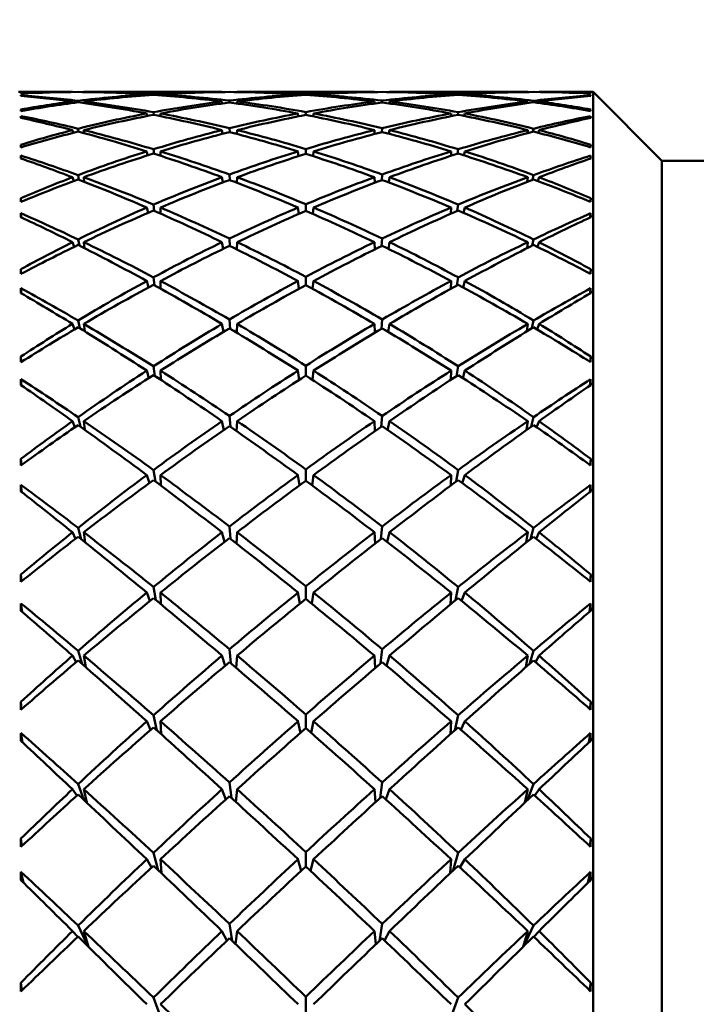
# Model space of a CAD drawing. Header units: inches. Extents: x 0.1 to 17, y 0.3 to 10.7.
# Tile 11 of 74: x 2.656 to 2.902, y 3.774 to 4.131. Entities that reach past the tile are written whole.
import ezdxf

# ---------------------------------------------------------------- set-up
doc = ezdxf.new("R2010")
doc.units = ezdxf.units.IN
doc.header["$LTSCALE"] = 0.5
doc.header["$MEASUREMENT"] = 0
doc.layers.add('Dimension (ANSI)', color=7, linetype='Continuous', lineweight=25)
doc.layers.add('Visible (ANSI)', color=7, linetype='Continuous', lineweight=50)
doc.styles.add('Note Text (ANSI)', font='tahoma.ttf')
doc.dimstyles.new('Default (ANSI)', dxfattribs={"dimscale": 0.5, "dimtxt": 0.12, "dimasz": 0.098425, "dimexe": 0.125, "dimexo": 0.0625, "dimgap": 0.031496, "dimtad": 0, "dimtih": 1, "dimtoh": 1, "dimrnd": 1e-08, "dimzin": 4, "dimdsep": 46, "dimtxsty": 'Note Text (ANSI)', "dimcen": 0.09, "dimdle": 0.393701, "dimclrd": 256, "dimclre": 256, "dimclrt": 256, "dimadec": 0, "dimazin": 1, "dimtfac": 1, "dimtofl": 0, "dimtmove": 0, "dimatfit": 3, "dimfxl": 1, "dimtolj": 1, "dimtzin": 4, "dimlwd": -1, "dimlwe": -1, "dimarcsym": 0})

# ---------------------------------------------------------------- blocks, each defined once
blk = doc.blocks.new('*D8')
at = {"layer": 'Defpoints', "color": 0, "transparency": 16777216}
for p in [(0.76001, 5.39592), (4.98488, 5.39592), (4.8545, 2.79392)]:
    blk.add_point(p, dxfattribs=at)
at = {"layer": 'Dimension (ANSI)', "transparency": 16777216}
for p, q in [((4.95363, 5.39592), (0.69751, 5.39592)), ((0.76001, 5.34671), (0.76001, 4.14192)), ((0.76001, 2.84314), (0.76001, 4.04793)), ((4.82325, 2.79392), (0.69751, 2.79392))]:
    blk.add_line(p, q, dxfattribs=at)
for points in [[(0.75181, 5.34671), (0.76822, 5.34671), (0.76001, 5.39592)], [(0.75181, 2.84314), (0.76822, 2.84314), (0.76001, 2.79392)]]:
    blk.add_solid(points, dxfattribs=at)
at = {"layer": 'Dimension (ANSI)', "transparency": 16777216, "insert": (0.68381, 4.12617), "char_height": 0.06, "attachment_point": 1, "style": 'Note Text (ANSI)'}
blk.add_mtext('\\A1;2.60', dxfattribs=at)

msp = doc.modelspace()

# ---------------------------------------------------------------- linework, layer by layer
at = {"layer": 'Visible (ANSI)'}
for p, q in [((2.65568, 4.10487), (2.67528, 4.10487)), ((2.67528, 4.10487), (2.67528, 4.10485)), ((2.67939, 4.10487), (2.67939, 4.10485)), ((2.67939, 4.10487), (2.72953, 4.10487)), ((2.72953, 4.10487), (2.72953, 4.10483)), ((2.73501, 4.10487), (2.73501, 4.10483)), ((2.73501, 4.10487), (2.7849, 4.10487)), ((2.7849, 4.10483), (2.7849, 4.10487)), ((2.79038, 4.10483), (2.79039, 4.10487)), ((2.79039, 4.10487), (2.84053, 4.10487)), ((2.84052, 4.10485), (2.84053, 4.10487)), ((2.84463, 4.10485), (2.84464, 4.10487)), ((2.84464, 4.10487), (2.86424, 4.10487)), ((2.86424, 3.22298), (2.86424, 4.10487)), ((2.88924, 4.07987), (2.86424, 4.10487)), ((2.65658, 4.10341), (2.65656, 4.10367)), ((2.67528, 4.10139), (2.67542, 4.10088)), ((2.6774, 4.10111), (2.6773, 4.10165)), ((2.67939, 4.10139), (2.67944, 4.10083)), ((2.70221, 4.104), (2.70228, 4.10367)), ((2.7047, 4.10383), (2.70466, 4.10415)), ((2.70718, 4.104), (2.70719, 4.10365)), ((2.72953, 4.10139), (2.72964, 4.10069)), ((2.7323, 4.10103), (2.73225, 4.10173)), ((2.73501, 4.10139), (2.73499, 4.10067)), ((2.75717, 4.10361), (2.75713, 4.104)), ((2.75996, 4.10381), (2.75996, 4.10417)), ((2.76275, 4.10361), (2.76279, 4.104)), ((2.78493, 4.10067), (2.7849, 4.10139)), ((2.78766, 4.10173), (2.78762, 4.10103)), ((2.79027, 4.10069), (2.79039, 4.10139)), ((2.81273, 4.10365), (2.81274, 4.104)), ((2.81525, 4.10415), (2.81521, 4.10383)), ((2.81763, 4.10367), (2.81771, 4.104)), ((2.84048, 4.10083), (2.84053, 4.10139)), ((2.84262, 4.10165), (2.84252, 4.10111)), ((2.84449, 4.10088), (2.84464, 4.10139)), ((2.86333, 4.10341), (2.86335, 4.10367)), ((2.70478, 4.09656), (2.70466, 4.09752)), ((2.75996, 4.09652), (2.75996, 4.09758)), ((2.81525, 4.09752), (2.81513, 4.09656)), ((2.65661, 4.09545), (2.65656, 4.09613)), ((2.70221, 4.09706), (2.70242, 4.09614)), ((2.70718, 4.09706), (2.7072, 4.09607)), ((2.75724, 4.09598), (2.75713, 4.09706)), ((2.76268, 4.09598), (2.76279, 4.09706)), ((2.81271, 4.09607), (2.81274, 4.09706)), ((2.8175, 4.09614), (2.81771, 4.09706)), ((2.8633, 4.09545), (2.86335, 4.09613)), ((2.67528, 4.09102), (2.67556, 4.09005)), ((2.6775, 4.09044), (2.6773, 4.09153)), ((2.67939, 4.09102), (2.67949, 4.08991)), ((2.72953, 4.09102), (2.72975, 4.08968)), ((2.73234, 4.0903), (2.73225, 4.09169)), ((2.73501, 4.09102), (2.73496, 4.08962)), ((2.78495, 4.08962), (2.7849, 4.09102)), ((2.78766, 4.09169), (2.78757, 4.0903)), ((2.79017, 4.08968), (2.79039, 4.09102)), ((2.84042, 4.08991), (2.84053, 4.09102)), ((2.84262, 4.09153), (2.84241, 4.09044)), ((2.84435, 4.09005), (2.84464, 4.09102)), ((2.65658, 4.08476), (2.65651, 4.08572)), ((2.70221, 4.08329), (2.70255, 4.08184)), ((2.70487, 4.08244), (2.70466, 4.08405)), ((2.70718, 4.08329), (2.70722, 4.08168)), ((2.75731, 4.08156), (2.75713, 4.08329)), ((2.75996, 4.0824), (2.75996, 4.08415)), ((2.76261, 4.08156), (2.76279, 4.08329)), ((2.81269, 4.08168), (2.81274, 4.08329)), ((2.81525, 4.08405), (2.81504, 4.08244)), ((2.81737, 4.08184), (2.81771, 4.08329)), ((2.86334, 4.08476), (2.86341, 4.08572)), ((2.65665, 4.08067), (2.65656, 4.08177)), ((2.86327, 4.08067), (2.86335, 4.08177)), ((2.88924, 3.24798), (2.88924, 4.07987)), ((2.88924, 4.07987), (2.91424, 4.07987)), ((2.67528, 4.0739), (2.6757, 4.07253)), ((2.67762, 4.073), (2.6773, 4.07467)), ((2.67939, 4.0739), (2.67955, 4.07225)), ((2.72953, 4.0739), (2.72986, 4.07199)), ((2.73239, 4.07283), (2.73225, 4.07491)), ((2.73501, 4.0739), (2.73493, 4.07187)), ((2.78498, 4.07187), (2.7849, 4.0739)), ((2.78766, 4.07491), (2.78753, 4.07283)), ((2.79005, 4.07199), (2.79039, 4.0739)), ((2.84037, 4.07225), (2.84053, 4.0739)), ((2.84262, 4.07467), (2.84229, 4.073)), ((2.84422, 4.07253), (2.84464, 4.0739)), ((2.6566, 4.06495), (2.65651, 4.06628)), ((2.86331, 4.06495), (2.86341, 4.06628)), ((2.70221, 4.0629), (2.70268, 4.06098)), ((2.70497, 4.0617), (2.70466, 4.06396)), ((2.70718, 4.0629), (2.70724, 4.06069)), ((2.75738, 4.06057), (2.75713, 4.0629)), ((2.75996, 4.06169), (2.75996, 4.0641)), ((2.76253, 4.06057), (2.76279, 4.0629)), ((2.81267, 4.06069), (2.81274, 4.0629)), ((2.81525, 4.06396), (2.81495, 4.0617)), ((2.81723, 4.06098), (2.81771, 4.0629)), ((2.65668, 4.05931), (2.65656, 4.06082)), ((2.86323, 4.05931), (2.86335, 4.06082)), ((2.67776, 4.04908), (2.6773, 4.05133)), ((2.73244, 4.0489), (2.73225, 4.05164)), ((2.78766, 4.05164), (2.78747, 4.0489)), ((2.84262, 4.05133), (2.84216, 4.04908)), ((2.67528, 4.05033), (2.67584, 4.0486)), ((2.67939, 4.05033), (2.67961, 4.04814)), ((2.72953, 4.05033), (2.72998, 4.04789)), ((2.73501, 4.05033), (2.7349, 4.04769)), ((2.78501, 4.04769), (2.7849, 4.05033)), ((2.78994, 4.04789), (2.79039, 4.05033)), ((2.8403, 4.04814), (2.84053, 4.05033)), ((2.84408, 4.0486), (2.84464, 4.05033)), ((2.65663, 4.03883), (2.65651, 4.0405)), ((2.86328, 4.03883), (2.86341, 4.0405)), ((2.70507, 4.03465), (2.70466, 4.03756)), ((2.75996, 4.0347), (2.75996, 4.03773)), ((2.81525, 4.03756), (2.81484, 4.03465)), ((2.65673, 4.0317), (2.65656, 4.03361)), ((2.70221, 4.03623), (2.70283, 4.03389)), ((2.70718, 4.03623), (2.70727, 4.03344)), ((2.75747, 4.03335), (2.75713, 4.03623)), ((2.76245, 4.03335), (2.76279, 4.03623)), ((2.81265, 4.03344), (2.81274, 4.03623)), ((2.81709, 4.03389), (2.81771, 4.03623)), ((2.86319, 4.0317), (2.86335, 4.03361)), ((2.7325, 4.01889), (2.73225, 4.02226)), ((2.78766, 4.02226), (2.78741, 4.01889)), ((2.67528, 4.02066), (2.67598, 4.01864)), ((2.67791, 4.01904), (2.6773, 4.02188)), ((2.67939, 4.02066), (2.67969, 4.01795)), ((2.72953, 4.02066), (2.73011, 4.01776)), ((2.73501, 4.02066), (2.73487, 4.01747)), ((2.78504, 4.01747), (2.7849, 4.02066)), ((2.78981, 4.01776), (2.79039, 4.02066)), ((2.84022, 4.01795), (2.84053, 4.02066)), ((2.84262, 4.02188), (2.842, 4.01904)), ((2.84393, 4.01864), (2.84464, 4.02066)), ((2.65666, 4.0068), (2.65651, 4.00878)), ((2.86326, 4.0068), (2.86341, 4.00878)), ((2.7052, 4.00172), (2.70466, 4.00527)), ((2.75996, 4.00187), (2.75996, 4.00547)), ((2.81525, 4.00527), (2.81471, 4.00172)), ((2.70221, 4.00368), (2.70298, 4.001)), ((2.70718, 4.00368), (2.70729, 4.00035)), ((2.75756, 4.00032), (2.75713, 4.00368)), ((2.76236, 4.00032), (2.76279, 4.00368)), ((2.81262, 4.00035), (2.81274, 4.00368)), ((2.81693, 4.001), (2.81771, 4.00368)), ((2.65679, 3.99827), (2.65656, 4.00058)), ((2.86313, 3.99827), (2.86335, 4.00058)), ((2.67811, 3.98334), (2.6773, 3.98679)), ((2.73257, 3.98325), (2.73225, 3.98723)), ((2.78766, 3.98723), (2.78734, 3.98325)), ((2.84262, 3.98679), (2.8418, 3.98334)), ((2.67528, 3.98536), (2.67615, 3.98313)), ((2.67939, 3.98536), (2.67979, 3.98214)), ((2.72953, 3.98536), (2.73025, 3.98209)), ((2.73501, 3.98536), (2.73483, 3.98168)), ((2.78508, 3.98168), (2.7849, 3.98536)), ((2.78966, 3.98209), (2.79039, 3.98536)), ((2.84013, 3.98214), (2.84053, 3.98536)), ((2.84377, 3.98313), (2.84464, 3.98536)), ((2.65669, 3.96937), (2.65651, 3.97162)), ((2.86322, 3.96937), (2.86341, 3.97162)), ((2.70221, 3.96577), (2.70316, 3.96285)), ((2.70536, 3.96342), (2.70466, 3.96759)), ((2.70718, 3.96577), (2.70733, 3.96194)), ((2.75767, 3.96202), (2.75713, 3.96577)), ((2.75996, 3.9637), (2.75996, 3.96783)), ((2.76224, 3.96202), (2.76279, 3.96577)), ((2.81259, 3.96194), (2.81274, 3.96577)), ((2.81525, 3.96759), (2.81456, 3.96342)), ((2.81675, 3.96285), (2.81771, 3.96577)), ((2.65686, 3.95954), (2.65656, 3.96223)), ((2.86305, 3.95954), (2.86335, 3.96223)), ((2.73266, 3.94256), (2.73225, 3.9471)), ((2.78766, 3.9471), (2.78726, 3.94256)), ((2.67528, 3.94499), (2.67633, 3.94263)), ((2.67838, 3.94251), (2.6773, 3.9466)), ((2.67939, 3.94499), (2.67992, 3.94127)), ((2.72953, 3.94499), (2.73042, 3.94146)), ((2.73501, 3.94499), (2.73478, 3.94089)), ((2.78513, 3.94089), (2.7849, 3.94499)), ((2.78949, 3.94146), (2.79039, 3.94499)), ((2.84, 3.94127), (2.84053, 3.94499)), ((2.84262, 3.9466), (2.84153, 3.94251)), ((2.84358, 3.94263), (2.84464, 3.94499)), ((2.65673, 3.92713), (2.65651, 3.92961)), ((2.86319, 3.92713), (2.86341, 3.92961)), ((2.70221, 3.9231), (2.70338, 3.92003)), ((2.70557, 3.92032), (2.70466, 3.92513)), ((2.70718, 3.9231), (2.70738, 3.91882)), ((2.75781, 3.91906), (2.75713, 3.9231)), ((2.75996, 3.92081), (2.75996, 3.92539)), ((2.76211, 3.91906), (2.76279, 3.9231)), ((2.81254, 3.91882), (2.81274, 3.9231)), ((2.81525, 3.92513), (2.81434, 3.92032)), ((2.81654, 3.92003), (2.81771, 3.9231)), ((2.65697, 3.91611), (2.65656, 3.91918)), ((2.86294, 3.91611), (2.86335, 3.91918)), ((2.67877, 3.89713), (2.6773, 3.90196)), ((2.73277, 3.89743), (2.73225, 3.90251)), ((2.78766, 3.90251), (2.78714, 3.89743)), ((2.84262, 3.90196), (2.84115, 3.89713)), ((2.67528, 3.90019), (2.67655, 3.89779)), ((2.67939, 3.90019), (2.6801, 3.89596)), ((2.72953, 3.90019), (2.73064, 3.89651)), ((2.73501, 3.90019), (2.73472, 3.89576)), ((2.7852, 3.89576), (2.7849, 3.90019)), ((2.78928, 3.89651), (2.79039, 3.90019)), ((2.83981, 3.89596), (2.84053, 3.90019)), ((2.84336, 3.89779), (2.84464, 3.90019)), ((2.65677, 3.88076), (2.65651, 3.88341)), ((2.86314, 3.88076), (2.86341, 3.88341)), ((2.70221, 3.87635), (2.70364, 3.87326)), ((2.70588, 3.87306), (2.70466, 3.87854)), ((2.70718, 3.87635), (2.70744, 3.87166)), ((2.75799, 3.87214), (2.75713, 3.87635)), ((2.75996, 3.87387), (2.75996, 3.87882)), ((2.76192, 3.87214), (2.76279, 3.87635)), ((2.81247, 3.87166), (2.81274, 3.87635)), ((2.81525, 3.87854), (2.81403, 3.87306)), ((2.81627, 3.87326), (2.81771, 3.87635)), ((2.65715, 3.86862), (2.65656, 3.8721)), ((2.86276, 3.86862), (2.86335, 3.8721)), ((2.73294, 3.84855), (2.73225, 3.85415)), ((2.78766, 3.85415), (2.78697, 3.84855)), ((2.67528, 3.85167), (2.67683, 3.84935)), ((2.67942, 3.84778), (2.6773, 3.85356)), ((2.67939, 3.85167), (2.68041, 3.84684)), ((2.72953, 3.85167), (2.73093, 3.84798)), ((2.73501, 3.85167), (2.73462, 3.84701)), ((2.7853, 3.84701), (2.7849, 3.85167)), ((2.78899, 3.84798), (2.79039, 3.85167)), ((2.8395, 3.84684), (2.84053, 3.85167)), ((2.84262, 3.85356), (2.8405, 3.84778)), ((2.84309, 3.84935), (2.84464, 3.85167)), ((2.65683, 3.83098), (2.65651, 3.83375)), ((2.86309, 3.83098), (2.86341, 3.83375)), ((2.70221, 3.82625), (2.704, 3.8233)), ((2.7064, 3.82227), (2.70466, 3.82857)), ((2.70718, 3.82625), (2.70755, 3.82117)), ((2.75826, 3.82203), (2.75713, 3.82625)), ((2.75996, 3.82361), (2.75996, 3.82887)), ((2.76165, 3.82203), (2.76279, 3.82625)), ((2.81236, 3.82117), (2.81274, 3.82625)), ((2.81525, 3.82857), (2.81352, 3.82227)), ((2.81592, 3.8233), (2.81771, 3.82625)), ((2.65753, 3.81768), (2.65656, 3.82174)), ((2.86238, 3.81768), (2.86335, 3.82174)), ((2.68078, 3.79475), (2.6773, 3.80217)), ((2.73322, 3.79664), (2.73225, 3.80279)), ((2.78766, 3.80279), (2.78669, 3.79664)), ((2.84262, 3.80217), (2.83914, 3.79475)), ((2.67528, 3.80018), (2.6772, 3.7981)), ((2.67939, 3.80018), (2.68105, 3.79448)), ((2.72953, 3.80018), (2.73135, 3.79671)), ((2.73501, 3.80018), (2.73446, 3.79545)), ((2.78545, 3.79545), (2.7849, 3.80018)), ((2.78857, 3.79671), (2.79039, 3.80018)), ((2.83886, 3.79448), (2.84053, 3.80018)), ((2.84272, 3.7981), (2.84464, 3.80018)), ((2.6569, 3.77858), (2.65651, 3.78141)), ((2.86302, 3.77858), (2.86341, 3.78141)), ((2.70746, 3.76839), (2.70466, 3.77601)), ((2.75996, 3.77084), (2.75996, 3.77632)), ((2.81525, 3.77601), (2.81245, 3.76839))]:
    msp.add_line(p, q, dxfattribs=at)
for centre, major_axis, ratio, start_param, end_param in [((2.80074, 3.66392), (0.35709, -0.351), 0.747415, 2.491487, 2.535957), ((2.68651, 3.66392), (0.03029, -0.44094), 0.013041, 3.088828, 3.096227), ((2.71918, 3.66392), (-0.33502, 0.31736), 0.913769, 5.520539, 5.567662), ((2.80074, 3.66392), (-0.35709, 0.351), 0.747415, 5.570248, 5.628334), ((2.71918, 3.66392), (0.33502, -0.31736), 0.913769, 2.317046, 2.3742), ((2.80074, 3.66392), (0.3418, -0.33161), 0.850287, 2.421957, 2.479111), ((2.71918, 3.66392), (0.33893, 0.2959), 0.964566, 0.84139, 0.897992), ((2.80074, 3.66392), (-0.3418, 0.33161), 0.850287, 5.500718, 5.55732), ((2.71918, 3.66392), (-0.33893, -0.2959), 0.964566, 3.920334, 3.976753), ((2.80074, 3.66392), (0.33893, -0.2959), 0.964566, 2.306432, 2.362852), ((2.71918, 3.66392), (0.3418, 0.33161), 0.850287, 0.725865, 0.782467), ((2.80074, 3.66392), (-0.33893, 0.2959), 0.964566, 5.385193, 5.441795), ((2.71918, 3.66392), (-0.3418, -0.33161), 0.850287, 3.804074, 3.861228), ((2.80074, 3.66392), (-0.33502, -0.31736), 0.913769, 3.908985, 3.966139), ((2.71918, 3.66392), (0.35709, 0.351), 0.747415, 0.654851, 0.712937), ((2.80074, 3.66392), (0.33502, 0.31736), 0.913769, 0.715524, 0.762647), ((2.71918, 3.66392), (-0.35709, -0.351), 0.747415, 3.747229, 3.791698), ((2.83341, 3.66392), (0.03029, 0.44094), 0.013041, 0.045365, 0.052765), ((2.68651, 3.66392), (0.02934, -0.44094), 0.021513, 3.213956, 3.221355), ((2.80074, 3.66392), (-0.37221, 0.36772), 0.653768, 5.572933, 5.617402), ((2.80074, 3.66392), (0.3418, -0.33161), 0.850287, 2.547621, 2.592091), ((2.71918, 3.66392), (0.34827, -0.34044), 0.804662, 2.331963, 2.379086), ((2.71918, 3.66392), (0.33893, 0.2959), 0.964566, 0.96557, 1.012693), ((2.80074, 3.66392), (0.3418, -0.33161), 0.850287, 2.484789, 2.542875), ((2.80074, 3.66392), (-0.37221, 0.36772), 0.653768, 5.510101, 5.568187), ((2.71918, 3.66392), (0.33893, 0.2959), 0.964566, 0.90367, 0.960824), ((2.71918, 3.66392), (0.34827, -0.34044), 0.804662, 2.270063, 2.327217), ((2.80074, 3.66392), (-0.35709, 0.351), 0.747415, 5.507416, 5.56457), ((2.80074, 3.66392), (0.33893, -0.2959), 0.964566, 2.432096, 2.48925), ((2.71918, 3.66392), (0.33502, -0.31736), 0.913769, 2.254766, 2.311368), ((2.71918, 3.66392), (0.3418, 0.33161), 0.850287, 0.851529, 0.908131), ((2.80074, 3.66392), (0.33893, -0.2959), 0.964566, 2.369264, 2.425866), ((2.80074, 3.66392), (-0.35709, 0.351), 0.747415, 5.444584, 5.501186), ((2.71918, 3.66392), (0.3418, 0.33161), 0.850287, 0.78888, 0.845299), ((2.71918, 3.66392), (0.33502, -0.31736), 0.913769, 2.192117, 2.248536), ((2.80074, 3.66392), (-0.3418, 0.33161), 0.850287, 5.437886, 5.494306), ((2.80074, 3.66392), (-0.33502, -0.31736), 0.913769, 4.034649, 4.091068), ((2.71918, 3.66392), (-0.33893, -0.2959), 0.964566, 3.857319, 3.913921), ((2.71918, 3.66392), (0.35709, 0.351), 0.747415, 0.781999, 0.838601), ((2.80074, 3.66392), (-0.33502, -0.31736), 0.913769, 3.971817, 4.028419), ((2.80074, 3.66392), (-0.3418, 0.33161), 0.850287, 5.375055, 5.431657), ((2.71918, 3.66392), (0.35709, 0.351), 0.747415, 0.718615, 0.775769), ((2.71918, 3.66392), (-0.33893, -0.2959), 0.964566, 3.793935, 3.851089), ((2.80074, 3.66392), (-0.33893, 0.2959), 0.964566, 5.322361, 5.379515), ((2.80074, 3.66392), (-0.34827, -0.34044), 0.804662, 3.955968, 4.013122), ((2.71918, 3.66392), (-0.3418, -0.33161), 0.850287, 3.74031, 3.798396), ((2.71918, 3.66392), (0.37221, 0.36772), 0.653768, 0.714999, 0.773085), ((2.80074, 3.66392), (-0.34827, -0.34044), 0.804662, 3.9041, 3.951223), ((2.80074, 3.66392), (-0.33893, 0.2959), 0.964566, 5.270492, 5.317615), ((2.71918, 3.66392), (0.37221, 0.36772), 0.653768, 0.665783, 0.710253), ((2.71918, 3.66392), (-0.3418, -0.33161), 0.850287, 3.691095, 3.735564), ((2.83341, 3.66392), (0.02934, 0.44094), 0.021513, 6.203423, 6.210822), ((2.68651, 3.66392), (0.03077, -0.44094), 0.004369, 2.963755, 2.971154), ((2.83341, 3.66392), (0.03077, 0.44094), 0.004369, 0.170438, 0.177838), ((2.68651, 3.66392), (0.02792, -0.44094), 0.029655, 3.339173, 3.346573), ((2.80074, 3.66392), (-0.38625, 0.3826), 0.567516, 5.511583, 5.556053), ((2.71918, 3.66392), (0.36371, -0.35846), 0.706021, 2.273389, 2.320512), ((2.80074, 3.66392), (0.33893, -0.2959), 0.964566, 2.494928, 2.553014), ((2.71918, 3.66392), (0.3418, 0.33161), 0.850287, 0.913809, 0.970963), ((2.80074, 3.66392), (-0.37221, 0.36772), 0.653768, 5.447269, 5.504423), ((2.71918, 3.66392), (0.34827, -0.34044), 0.804662, 2.207783, 2.264385), ((2.80074, 3.66392), (-0.33502, -0.31736), 0.913769, 4.097481, 4.154083), ((2.71918, 3.66392), (0.35709, 0.351), 0.747415, 0.845013, 0.901433), ((2.80074, 3.66392), (-0.35709, 0.351), 0.747415, 5.381753, 5.438172), ((2.71918, 3.66392), (0.33502, -0.31736), 0.913769, 2.129102, 2.185705), ((2.80074, 3.66392), (-0.34827, -0.34044), 0.804662, 4.0188, 4.075402), ((2.71918, 3.66392), (0.37221, 0.36772), 0.653768, 0.778763, 0.835917), ((2.80074, 3.66392), (-0.3418, 0.33161), 0.850287, 5.312223, 5.369377), ((2.71918, 3.66392), (-0.33893, -0.2959), 0.964566, 3.730171, 3.788257), ((2.80074, 3.66392), (-0.36371, -0.35846), 0.706021, 3.962673, 4.009797), ((2.71918, 3.66392), (0.38625, 0.3826), 0.567516, 0.727133, 0.771602), ((2.83341, 3.66392), (-0.02792, -0.44094), 0.029655, 2.936613, 2.944012), ((2.80074, 3.66392), (0.33893, -0.2959), 0.964566, 2.55776, 2.602229), ((2.71918, 3.66392), (0.3418, 0.33161), 0.850287, 0.975708, 1.022832), ((2.80074, 3.66392), (-0.38625, 0.3826), 0.567516, 5.448751, 5.506837), ((2.71918, 3.66392), (0.36371, -0.35846), 0.706021, 2.211489, 2.268643), ((2.80074, 3.66392), (-0.33502, -0.31736), 0.913769, 4.160313, 4.217467), ((2.71918, 3.66392), (0.35709, 0.351), 0.747415, 0.907663, 0.964265), ((2.80074, 3.66392), (-0.37221, 0.36772), 0.653768, 5.384437, 5.441039), ((2.71918, 3.66392), (0.34827, -0.34044), 0.804662, 2.145134, 2.201553), ((2.80074, 3.66392), (-0.34827, -0.34044), 0.804662, 4.081632, 4.138052), ((2.71918, 3.66392), (0.37221, 0.36772), 0.653768, 0.842146, 0.898748), ((2.80074, 3.66392), (-0.35709, 0.351), 0.747415, 5.318921, 5.375523), ((2.71918, 3.66392), (0.33502, -0.31736), 0.913769, 2.065719, 2.122873), ((2.80074, 3.66392), (-0.36371, -0.35846), 0.706021, 4.014542, 4.071696), ((2.71918, 3.66392), (0.38625, 0.3826), 0.567516, 0.776348, 0.834434), ((2.80074, 3.66392), (-0.3418, 0.33161), 0.850287, 5.260354, 5.307477), ((2.71918, 3.66392), (-0.33893, -0.2959), 0.964566, 3.680956, 3.725426), ((2.68651, 3.66392), (0.03077, -0.44094), 0.004369, 3.437085, 3.444484), ((2.80074, 3.66392), (-0.33502, -0.31736), 0.913769, 4.223144, 4.281231), ((2.71918, 3.66392), (0.36371, -0.35846), 0.706021, 2.149209, 2.205811), ((2.80074, 3.66392), (-0.34827, -0.34044), 0.804662, 4.144464, 4.201066), ((2.71918, 3.66392), (0.34827, -0.34044), 0.804662, 2.082119, 2.138721), ((2.80074, 3.66392), (-0.36371, -0.35846), 0.706021, 4.077374, 4.133976), ((2.71918, 3.66392), (0.33502, -0.31736), 0.913769, 2.001955, 2.060041), ((2.83341, 3.66392), (0.03077, 0.44094), 0.004369, 5.980294, 5.987693), ((2.68651, 3.66392), (0.02607, -0.44094), 0.037338, 3.464507, 3.471907), ((2.80074, 3.66392), (-0.39893, 0.3958), 0.487208, 5.449716, 5.494186), ((2.71918, 3.66392), (0.37842, -0.37435), 0.615762, 2.212581, 2.259704), ((2.71918, 3.66392), (0.35709, 0.351), 0.747415, 0.969943, 1.027097), ((2.80074, 3.66392), (-0.38625, 0.3826), 0.567516, 5.385919, 5.443073), ((2.71918, 3.66392), (0.37221, 0.36772), 0.653768, 0.905161, 0.96158), ((2.80074, 3.66392), (-0.37221, 0.36772), 0.653768, 5.321605, 5.378024), ((2.71918, 3.66392), (0.38625, 0.3826), 0.567516, 0.840112, 0.897266), ((2.80074, 3.66392), (-0.35709, 0.351), 0.747415, 5.256089, 5.313243), ((2.80074, 3.66392), (-0.37842, -0.37435), 0.615762, 4.023481, 4.070605), ((2.71918, 3.66392), (0.39893, 0.3958), 0.487208, 0.789, 0.833469), ((2.83341, 3.66392), (-0.02607, -0.44094), 0.037338, 2.811279, 2.818678), ((2.80074, 3.66392), (-0.33502, -0.31736), 0.913769, 4.285976, 4.330446), ((2.71918, 3.66392), (0.35709, 0.351), 0.747415, 1.031842, 1.078965), ((2.80074, 3.66392), (-0.39893, 0.3958), 0.487208, 5.386884, 5.44497), ((2.71918, 3.66392), (0.37842, -0.37435), 0.615762, 2.150681, 2.207835), ((2.80074, 3.66392), (-0.34827, -0.34044), 0.804662, 4.207296, 4.26445), ((2.71918, 3.66392), (0.37221, 0.36772), 0.653768, 0.96781, 1.024412), ((2.80074, 3.66392), (-0.38625, 0.3826), 0.567516, 5.323088, 5.37969), ((2.71918, 3.66392), (0.36371, -0.35846), 0.706021, 2.08656, 2.142979), ((2.80074, 3.66392), (-0.36371, -0.35846), 0.706021, 4.140206, 4.196626), ((2.71918, 3.66392), (0.38625, 0.3826), 0.567516, 0.903496, 0.960098), ((2.80074, 3.66392), (-0.37221, 0.36772), 0.653768, 5.258773, 5.315375), ((2.71918, 3.66392), (0.34827, -0.34044), 0.804662, 2.018735, 2.075889), ((2.80074, 3.66392), (-0.37842, -0.37435), 0.615762, 4.07535, 4.132504), ((2.71918, 3.66392), (0.39893, 0.3958), 0.487208, 0.838215, 0.896301), ((2.80074, 3.66392), (-0.35709, 0.351), 0.747415, 5.20422, 5.251343), ((2.71918, 3.66392), (0.33502, -0.31736), 0.913769, 1.952739, 1.997209), ((2.68651, 3.66392), (0.03029, -0.44094), 0.013041, 3.562157, 3.569557), ((2.83341, 3.66392), (0.03029, 0.44094), 0.013041, 5.855221, 5.862621), ((2.80074, 3.66392), (-0.34827, -0.34044), 0.804662, 4.270128, 4.328214), ((2.71918, 3.66392), (0.37221, 0.36772), 0.653768, 1.03009, 1.087244), ((2.80074, 3.66392), (-0.39893, 0.3958), 0.487208, 5.324052, 5.381206), ((2.71918, 3.66392), (0.37842, -0.37435), 0.615762, 2.088401, 2.145003), ((2.80074, 3.66392), (-0.36371, -0.35846), 0.706021, 4.203038, 4.25964), ((2.71918, 3.66392), (0.38625, 0.3826), 0.567516, 0.96651, 1.02293), ((2.80074, 3.66392), (-0.38625, 0.3826), 0.567516, 5.260256, 5.316675), ((2.71918, 3.66392), (0.36371, -0.35846), 0.706021, 2.023545, 2.080147), ((2.80074, 3.66392), (-0.37842, -0.37435), 0.615762, 4.138182, 4.194784), ((2.71918, 3.66392), (0.39893, 0.3958), 0.487208, 0.901979, 0.959133), ((2.80074, 3.66392), (-0.37221, 0.36772), 0.653768, 5.195941, 5.253095), ((2.71918, 3.66392), (0.34827, -0.34044), 0.804662, 1.954972, 2.013058), ((2.68651, 3.66392), (0.0238, -0.44094), 0.044444, 3.589979, 3.597379), ((2.80074, 3.66392), (0.41014, -0.40734), 0.411677, 2.245988, 2.290458), ((2.71918, 3.66392), (0.39189, -0.38849), 0.532232, 2.150962, 2.198085), ((2.80074, 3.66392), (-0.39189, -0.38849), 0.532232, 4.0851, 4.132224), ((2.71918, 3.66392), (0.41014, 0.40734), 0.411677, 0.851135, 0.895604), ((2.83341, 3.66392), (-0.0238, -0.44094), 0.044444, 2.685807, 2.693206), ((2.80074, 3.66392), (-0.34827, -0.34044), 0.804662, 4.33296, 4.377429), ((2.71918, 3.66392), (0.37221, 0.36772), 0.653768, 1.09199, 1.139113), ((2.80074, 3.66392), (0.41014, -0.40734), 0.411677, 2.183156, 2.241243), ((2.71918, 3.66392), (0.39189, -0.38849), 0.532232, 2.089062, 2.146216), ((2.80074, 3.66392), (-0.36371, -0.35846), 0.706021, 4.26587, 4.323024), ((2.71918, 3.66392), (0.38625, 0.3826), 0.567516, 1.029159, 1.085761), ((2.80074, 3.66392), (-0.39893, 0.3958), 0.487208, 5.261221, 5.317823), ((2.71918, 3.66392), (0.37842, -0.37435), 0.615762, 2.025752, 2.082171), ((2.80074, 3.66392), (-0.37842, -0.37435), 0.615762, 4.201014, 4.257433), ((2.71918, 3.66392), (0.39893, 0.3958), 0.487208, 0.965363, 1.021965), ((2.80074, 3.66392), (-0.38625, 0.3826), 0.567516, 5.197424, 5.254026), ((2.71918, 3.66392), (0.36371, -0.35846), 0.706021, 1.960161, 2.017315), ((2.80074, 3.66392), (-0.39189, -0.38849), 0.532232, 4.136969, 4.194123), ((2.71918, 3.66392), (0.41014, 0.40734), 0.411677, 0.90035, 0.958436), ((2.80074, 3.66392), (-0.37221, 0.36772), 0.653768, 5.144072, 5.191196), ((2.71918, 3.66392), (0.34827, -0.34044), 0.804662, 1.905756, 1.950226), ((2.68651, 3.66392), (0.02934, -0.44094), 0.021513, 3.687286, 3.694685), ((2.83341, 3.66392), (0.02934, 0.44094), 0.021513, 5.730093, 5.737492), ((2.68651, 3.66392), (0.02116, -0.44094), 0.050858, 3.715601, 3.723001), ((2.71918, 3.66392), (0.40395, -0.40098), 0.454114, 2.08896, 2.136083), ((2.80074, 3.66392), (-0.36371, -0.35846), 0.706021, 4.328702, 4.386788), ((2.71918, 3.66392), (0.38625, 0.3826), 0.567516, 1.091439, 1.148593), ((2.80074, 3.66392), (0.41014, -0.40734), 0.411677, 2.120325, 2.177479), ((2.71918, 3.66392), (0.39189, -0.38849), 0.532232, 2.026782, 2.083384), ((2.80074, 3.66392), (-0.37842, -0.37435), 0.615762, 4.263846, 4.320448), ((2.71918, 3.66392), (0.39893, 0.3958), 0.487208, 1.028377, 1.084797), ((2.80074, 3.66392), (-0.39893, 0.3958), 0.487208, 5.198389, 5.254808), ((2.71918, 3.66392), (0.37842, -0.37435), 0.615762, 1.962737, 2.019339), ((2.80074, 3.66392), (-0.39189, -0.38849), 0.532232, 4.199801, 4.256403), ((2.71918, 3.66392), (0.41014, 0.40734), 0.411677, 0.964114, 1.021268), ((2.80074, 3.66392), (-0.38625, 0.3826), 0.567516, 5.134592, 5.191746), ((2.71918, 3.66392), (0.36371, -0.35846), 0.706021, 1.896398, 1.954484), ((2.80074, 3.66392), (-0.40395, -0.40098), 0.454114, 4.147103, 4.194226), ((2.83341, 3.66392), (-0.02116, -0.44094), 0.050858, 2.560184, 2.567584), ((2.80074, 3.66392), (0.41978, -0.41721), 0.339958, 2.183698, 2.228168), ((2.71918, 3.66392), (0.41978, 0.41721), 0.339958, 0.913425, 0.957895), ((2.80074, 3.66392), (-0.36371, -0.35846), 0.706021, 4.391534, 4.436003), ((2.71918, 3.66392), (0.38625, 0.3826), 0.567516, 1.153339, 1.200462), ((2.80074, 3.66392), (0.41978, -0.41721), 0.339958, 2.120866, 2.178952), ((2.71918, 3.66392), (0.40395, -0.40098), 0.454114, 2.02706, 2.084214), ((2.80074, 3.66392), (-0.37842, -0.37435), 0.615762, 4.326678, 4.383832), ((2.71918, 3.66392), (0.39893, 0.3958), 0.487208, 1.091026, 1.147628), ((2.80074, 3.66392), (0.41014, -0.40734), 0.411677, 2.057493, 2.114095), ((2.71918, 3.66392), (0.39189, -0.38849), 0.532232, 1.964133, 2.020552), ((2.80074, 3.66392), (-0.39189, -0.38849), 0.532232, 4.262633, 4.319052), ((2.71918, 3.66392), (0.41014, 0.40734), 0.411677, 1.027498, 1.0841), ((2.80074, 3.66392), (-0.39893, 0.3958), 0.487208, 5.135557, 5.192159), ((2.71918, 3.66392), (0.37842, -0.37435), 0.615762, 1.899354, 1.956508), ((2.80074, 3.66392), (-0.40395, -0.40098), 0.454114, 4.198972, 4.256126), ((2.71918, 3.66392), (0.41978, 0.41721), 0.339958, 0.96264, 1.020726), ((2.80074, 3.66392), (-0.38625, 0.3826), 0.567516, 5.082723, 5.129846), ((2.71918, 3.66392), (0.36371, -0.35846), 0.706021, 1.847182, 1.891652), ((2.68651, 3.66392), (0.02792, -0.44094), 0.029655, 3.812503, 3.819902), ((2.83341, 3.66392), (-0.02792, -0.44094), 0.029655, 2.463283, 2.470683), ((2.80074, 3.66392), (-0.37842, -0.37435), 0.615762, 4.38951, 4.447596), ((2.71918, 3.66392), (0.39893, 0.3958), 0.487208, 1.153306, 1.21046), ((2.80074, 3.66392), (0.41978, -0.41721), 0.339958, 2.058034, 2.115188), ((2.71918, 3.66392), (0.40395, -0.40098), 0.454114, 1.96478, 2.021382), ((2.80074, 3.66392), (-0.39189, -0.38849), 0.532232, 4.325465, 4.382067), ((2.71918, 3.66392), (0.41014, 0.40734), 0.411677, 1.090512, 1.146932), ((2.80074, 3.66392), (0.41014, -0.40734), 0.411677, 1.994661, 2.05108), ((2.71918, 3.66392), (0.39189, -0.38849), 0.532232, 1.901118, 1.95772), ((2.80074, 3.66392), (-0.40395, -0.40098), 0.454114, 4.261803, 4.318406), ((2.71918, 3.66392), (0.41978, 0.41721), 0.339958, 1.026404, 1.083558), ((2.80074, 3.66392), (-0.39893, 0.3958), 0.487208, 5.072725, 5.129879), ((2.71918, 3.66392), (0.37842, -0.37435), 0.615762, 1.83559, 1.893676), ((2.68651, 3.66392), (0.01818, -0.44094), 0.056476, 3.841377, 3.848777), ((2.80074, 3.66392), (0.42781, -0.4254), 0.271243, 2.121312, 2.165781), ((2.71918, 3.66392), (0.41449, -0.4118), 0.380335, 2.026748, 2.073871), ((2.80074, 3.66392), (0.41449, 0.4118), 0.380335, 1.067722, 1.114845), ((2.71918, 3.66392), (0.42781, 0.4254), 0.271243, 0.975811, 1.020281), ((2.83341, 3.66392), (-0.01818, -0.44094), 0.056476, 2.434409, 2.441808), ((2.80074, 3.66392), (-0.37842, -0.37435), 0.615762, 4.452342, 4.496811), ((2.71918, 3.66392), (0.39893, 0.3958), 0.487208, 1.215206, 1.262329), ((2.80074, 3.66392), (0.42781, -0.4254), 0.271243, 2.05848, 2.116566), ((2.71918, 3.66392), (0.41449, -0.4118), 0.380335, 1.964848, 2.022002), ((2.80074, 3.66392), (-0.39189, -0.38849), 0.532232, 4.388297, 4.445451), ((2.71918, 3.66392), (0.41014, 0.40734), 0.411677, 1.153161, 1.209764), ((2.80074, 3.66392), (0.41978, -0.41721), 0.339958, 1.995203, 2.051805), ((2.71918, 3.66392), (0.40395, -0.40098), 0.454114, 1.902131, 1.95855), ((2.80074, 3.66392), (-0.40395, -0.40098), 0.454114, 4.324635, 4.381055), ((2.71918, 3.66392), (0.41978, 0.41721), 0.339958, 1.089788, 1.14639), ((2.80074, 3.66392), (0.41014, -0.40734), 0.411677, 1.931829, 1.988431), ((2.71918, 3.66392), (0.39189, -0.38849), 0.532232, 1.837735, 1.894889), ((2.80074, 3.66392), (0.41449, 0.4118), 0.380335, 1.119591, 1.176745), ((2.71918, 3.66392), (0.42781, 0.4254), 0.271243, 1.025027, 1.083113), ((2.80074, 3.66392), (-0.39893, 0.3958), 0.487208, 5.020856, 5.067979), ((2.71918, 3.66392), (0.37842, -0.37435), 0.615762, 1.786374, 1.830844), ((2.68651, 3.66392), (0.02607, -0.44094), 0.037338, 3.937837, 3.945236), ((2.83341, 3.66392), (-0.02607, -0.44094), 0.037338, 2.337949, 2.345348), ((2.80074, 3.66392), (-0.39189, -0.38849), 0.532232, 4.451129, 4.509215), ((2.71918, 3.66392), (0.41449, -0.4118), 0.380335, 1.902568, 1.95917), ((2.80074, 3.66392), (-0.40395, -0.40098), 0.454114, 4.387467, 4.444069), ((2.71918, 3.66392), (0.40395, -0.40098), 0.454114, 1.839116, 1.895718), ((2.80074, 3.66392), (0.41449, 0.4118), 0.380335, 1.182423, 1.239025), ((2.71918, 3.66392), (0.39189, -0.38849), 0.532232, 1.773971, 1.832057), ((2.68651, 3.66392), (0.01491, -0.44094), 0.061208, 3.9673, 3.974699), ((2.71918, 3.66392), (0.42344, -0.42095), 0.310003, 1.964411, 2.011534), ((2.71918, 3.66392), (0.41014, 0.40734), 0.411677, 1.215442, 1.272595), ((2.80074, 3.66392), (0.42781, -0.4254), 0.271243, 1.995648, 2.052802), ((2.71918, 3.66392), (0.41978, 0.41721), 0.339958, 1.152803, 1.209222), ((2.80074, 3.66392), (0.41978, -0.41721), 0.339958, 1.932371, 1.98879), ((2.71918, 3.66392), (0.42781, 0.4254), 0.271243, 1.08879, 1.145944), ((2.80074, 3.66392), (0.41014, -0.40734), 0.411677, 1.868997, 1.926151), ((2.80074, 3.66392), (0.42344, 0.42095), 0.310003, 1.130059, 1.177182), ((2.83341, 3.66392), (-0.01491, -0.44094), 0.061208, 2.308486, 2.315885), ((2.80074, 3.66392), (0.43417, -0.43188), 0.204834, 2.058864, 2.103334), ((2.71918, 3.66392), (0.43417, 0.43188), 0.204834, 1.038259, 1.082728), ((2.80074, 3.66392), (-0.39189, -0.38849), 0.532232, 4.513961, 4.55843), ((2.71918, 3.66392), (0.42344, -0.42095), 0.310003, 1.902511, 1.959665), ((2.80074, 3.66392), (-0.40395, -0.40098), 0.454114, 4.450299, 4.507453), ((2.71918, 3.66392), (0.41449, -0.4118), 0.380335, 1.839919, 1.896338), ((2.80074, 3.66392), (0.41449, 0.4118), 0.380335, 1.245254, 1.301674), ((2.71918, 3.66392), (0.40395, -0.40098), 0.454114, 1.775732, 1.832886), ((2.80074, 3.66392), (0.42344, 0.42095), 0.310003, 1.181928, 1.239082), ((2.71918, 3.66392), (0.39189, -0.38849), 0.532232, 1.724755, 1.769225), ((2.71918, 3.66392), (0.41014, 0.40734), 0.411677, 1.277341, 1.324464), ((2.80074, 3.66392), (0.43417, -0.43188), 0.204834, 1.996033, 2.054119), ((2.71918, 3.66392), (0.41978, 0.41721), 0.339958, 1.215452, 1.272054), ((2.80074, 3.66392), (0.42781, -0.4254), 0.271243, 1.932816, 1.989418), ((2.71918, 3.66392), (0.42781, 0.4254), 0.271243, 1.152174, 1.208776), ((2.80074, 3.66392), (0.41978, -0.41721), 0.339958, 1.869539, 1.926141), ((2.71918, 3.66392), (0.43417, 0.43188), 0.204834, 1.087474, 1.14556), ((2.80074, 3.66392), (0.41014, -0.40734), 0.411677, 1.817128, 1.864251), ((2.68651, 3.66392), (0.0238, -0.44094), 0.044444, 4.063309, 4.070708), ((2.83341, 3.66392), (-0.0238, -0.44094), 0.044444, 2.212477, 2.219877), ((2.80074, 3.66392), (-0.40395, -0.40098), 0.454114, 4.513131, 4.571217), ((2.71918, 3.66392), (0.42344, -0.42095), 0.310003, 1.840231, 1.896833), ((2.80074, 3.66392), (0.41449, 0.4118), 0.380335, 1.308086, 1.364688), ((2.71918, 3.66392), (0.41449, -0.4118), 0.380335, 1.776904, 1.833506), ((2.80074, 3.66392), (0.42344, 0.42095), 0.310003, 1.24476, 1.301362), ((2.71918, 3.66392), (0.40395, -0.40098), 0.454114, 1.711968, 1.770054), ((2.68651, 3.66392), (0.0114, -0.44094), 0.064973, 4.093354, 4.100753), ((2.71918, 3.66392), (0.43076, -0.42841), 0.242363, 1.901995, 1.949118), ((2.71918, 3.66392), (0.41978, 0.41721), 0.339958, 1.277732, 1.334886), ((2.80074, 3.66392), (0.43417, -0.43188), 0.204834, 1.933201, 1.990355), ((2.71918, 3.66392), (0.42781, 0.4254), 0.271243, 1.215189, 1.271608), ((2.80074, 3.66392), (0.42781, -0.4254), 0.271243, 1.869985, 1.926404), ((2.71918, 3.66392), (0.43417, 0.43188), 0.204834, 1.151238, 1.208392), ((2.80074, 3.66392), (0.41978, -0.41721), 0.339958, 1.806707, 1.863861), ((2.80074, 3.66392), (0.43076, 0.42841), 0.242363, 1.192475, 1.239598), ((2.83341, 3.66392), (-0.0114, -0.44094), 0.064973, 2.182432, 2.189832), ((2.80074, 3.66392), (0.43885, -0.43664), 0.140115, 1.996377, 2.040847), ((2.71918, 3.66392), (0.43885, 0.43664), 0.140115, 1.100746, 1.145215), ((2.80074, 3.66392), (-0.40395, -0.40098), 0.454114, 4.575963, 4.620432), ((2.71918, 3.66392), (0.41978, 0.41721), 0.339958, 1.339632, 1.386755), ((2.80074, 3.66392), (0.43885, -0.43664), 0.140115, 1.933546, 1.991632), ((2.71918, 3.66392), (0.43076, -0.42841), 0.242363, 1.840095, 1.897249), ((2.80074, 3.66392), (0.41449, 0.4118), 0.380335, 1.370918, 1.428072), ((2.71918, 3.66392), (0.42781, 0.4254), 0.271243, 1.277838, 1.33444), ((2.80074, 3.66392), (0.43417, -0.43188), 0.204834, 1.870369, 1.926971), ((2.71918, 3.66392), (0.42344, -0.42095), 0.310003, 1.777582, 1.834001), ((2.80074, 3.66392), (0.42344, 0.42095), 0.310003, 1.307591, 1.364011), ((2.71918, 3.66392), (0.43417, 0.43188), 0.204834, 1.214622, 1.271224), ((2.80074, 3.66392), (0.42781, -0.4254), 0.271243, 1.807153, 1.863755), ((2.71918, 3.66392), (0.41449, -0.4118), 0.380335, 1.713521, 1.770675), ((2.80074, 3.66392), (0.43076, 0.42841), 0.242363, 1.244344, 1.301498), ((2.71918, 3.66392), (0.43885, 0.43664), 0.140115, 1.149961, 1.208047), ((2.80074, 3.66392), (0.41978, -0.41721), 0.339958, 1.754838, 1.801961), ((2.71918, 3.66392), (0.40395, -0.40098), 0.454114, 1.662753, 1.707223), ((2.68651, 3.66392), (0.02116, -0.44094), 0.050858, 4.188931, 4.19633), ((2.83341, 3.66392), (-0.02116, -0.44094), 0.050858, 2.086855, 2.094254), ((2.80074, 3.66392), (0.41449, 0.4118), 0.380335, 1.43375, 1.491836), ((2.71918, 3.66392), (0.43076, -0.42841), 0.242363, 1.777815, 1.834417), ((2.80074, 3.66392), (0.42344, 0.42095), 0.310003, 1.370423, 1.427025), ((2.71918, 3.66392), (0.42344, -0.42095), 0.310003, 1.714567, 1.771169), ((2.80074, 3.66392), (0.43076, 0.42841), 0.242363, 1.307175, 1.363778), ((2.71918, 3.66392), (0.41449, -0.4118), 0.380335, 1.649757, 1.707843), ((2.68651, 3.66392), (0.0077, -0.44094), 0.067709, 4.219514, 4.226914), ((2.71918, 3.66392), (0.4364, -0.43415), 0.176754, 1.839528, 1.886651), ((2.71918, 3.66392), (0.42781, 0.4254), 0.271243, 1.340118, 1.397272), ((2.80074, 3.66392), (0.43885, -0.43664), 0.140115, 1.870714, 1.927868), ((2.71918, 3.66392), (0.43417, 0.43188), 0.204834, 1.277636, 1.334056), ((2.80074, 3.66392), (0.43417, -0.43188), 0.204834, 1.807537, 1.863956), ((2.71918, 3.66392), (0.43885, 0.43664), 0.140115, 1.213725, 1.270879), ((2.80074, 3.66392), (0.42781, -0.4254), 0.271243, 1.744321, 1.801475), ((2.80074, 3.66392), (0.4364, 0.43415), 0.176754, 1.254941, 1.302065), ((2.83341, 3.66392), (-0.0077, -0.44094), 0.067709, 2.056272, 2.063671), ((2.80074, 3.66392), (0.44182, -0.43965), 0.076526, 1.933866, 1.978336), ((2.71918, 3.66392), (0.44182, 0.43965), 0.076526, 1.163257, 1.207726), ((2.80074, 3.66392), (0.41449, 0.4118), 0.380335, 1.496582, 1.541051), ((2.71918, 3.66392), (0.4364, -0.43415), 0.176754, 1.777628, 1.834782), ((2.80074, 3.66392), (0.42344, 0.42095), 0.310003, 1.433255, 1.490409), ((2.71918, 3.66392), (0.43076, -0.42841), 0.242363, 1.715166, 1.771585), ((2.80074, 3.66392), (0.43076, 0.42841), 0.242363, 1.370007, 1.426427), ((2.71918, 3.66392), (0.42344, -0.42095), 0.310003, 1.651184, 1.708338), ((2.80074, 3.66392), (0.4364, 0.43415), 0.176754, 1.30681, 1.363964), ((2.71918, 3.66392), (0.41449, -0.4118), 0.380335, 1.600541, 1.645011), ((2.71918, 3.66392), (0.42781, 0.4254), 0.271243, 1.402018, 1.449141), ((2.80074, 3.66392), (0.44182, -0.43965), 0.076526, 1.871035, 1.929121), ((2.71918, 3.66392), (0.43417, 0.43188), 0.204834, 1.340285, 1.396888), ((2.80074, 3.66392), (0.43885, -0.43664), 0.140115, 1.807882, 1.864484), ((2.71918, 3.66392), (0.43885, 0.43664), 0.140115, 1.277109, 1.333711), ((2.80074, 3.66392), (0.43417, -0.43188), 0.204834, 1.744705, 1.801307), ((2.71918, 3.66392), (0.44182, 0.43965), 0.076526, 1.212472, 1.270558), ((2.80074, 3.66392), (0.42781, -0.4254), 0.271243, 1.692452, 1.739575), ((2.68651, 3.66392), (0.01818, -0.44094), 0.056476, 4.314707, 4.322106), ((2.83341, 3.66392), (-0.01818, -0.44094), 0.056476, 1.961079, 1.968479), ((2.80074, 3.66392), (0.42344, 0.42095), 0.310003, 1.496087, 1.554173), ((2.71918, 3.66392), (0.4364, -0.43415), 0.176754, 1.715348, 1.77195), ((2.80074, 3.66392), (0.43076, 0.42841), 0.242363, 1.432839, 1.489441), ((2.71918, 3.66392), (0.43076, -0.42841), 0.242363, 1.652151, 1.708753), ((2.80074, 3.66392), (0.4364, 0.43415), 0.176754, 1.369642, 1.426244), ((2.71918, 3.66392), (0.42344, -0.42095), 0.310003, 1.58742, 1.645506), ((2.71918, 3.66392), (0.43417, 0.43188), 0.204834, 1.402565, 1.459719), ((2.80074, 3.66392), (0.44182, -0.43965), 0.076526, 1.808203, 1.865357), ((2.71918, 3.66392), (0.43885, 0.43664), 0.140115, 1.340123, 1.396543), ((2.80074, 3.66392), (0.43885, -0.43664), 0.140115, 1.74505, 1.801469), ((2.71918, 3.66392), (0.44182, 0.43965), 0.076526, 1.276236, 1.33339), ((2.80074, 3.66392), (0.43417, -0.43188), 0.204834, 1.681873, 1.739027), ((2.68651, 3.66392), (0.00388, -0.44094), 0.06937, 4.34575, 4.353149), ((2.80074, 3.66392), (0.44306, -0.4409), 0.013547, 1.871343, 1.915813), ((2.71918, 3.66392), (0.44034, -0.43815), 0.112588, 1.777029, 1.824152), ((2.80074, 3.66392), (0.44034, 0.43815), 0.112588, 1.31744, 1.364563), ((2.71918, 3.66392), (0.44306, 0.4409), 0.013547, 1.22578, 1.270249), ((2.83341, 3.66392), (-0.00388, -0.44094), 0.06937, 1.930036, 1.937435), ((2.80074, 3.66392), (0.42344, 0.42095), 0.310003, 1.558919, 1.603388), ((2.71918, 3.66392), (0.43417, 0.43188), 0.204834, 1.464465, 1.511588), ((2.80074, 3.66392), (0.44306, -0.4409), 0.013547, 1.808511, 1.866597), ((2.71918, 3.66392), (0.44034, -0.43815), 0.112588, 1.715129, 1.772283), ((2.80074, 3.66392), (0.43076, 0.42841), 0.242363, 1.495671, 1.552825), ((2.71918, 3.66392), (0.43885, 0.43664), 0.140115, 1.402772, 1.459374), ((2.80074, 3.66392), (0.44182, -0.43965), 0.076526, 1.745371, 1.801973), ((2.71918, 3.66392), (0.4364, -0.43415), 0.176754, 1.652699, 1.709119), ((2.80074, 3.66392), (0.4364, 0.43415), 0.176754, 1.432474, 1.488893), ((2.71918, 3.66392), (0.44182, 0.43965), 0.076526, 1.33962, 1.396222), ((2.80074, 3.66392), (0.43885, -0.43664), 0.140115, 1.682218, 1.73882), ((2.71918, 3.66392), (0.43076, -0.42841), 0.242363, 1.588768, 1.645922), ((2.80074, 3.66392), (0.44034, 0.43815), 0.112588, 1.369309, 1.426463), ((2.71918, 3.66392), (0.44306, 0.4409), 0.013547, 1.274995, 1.333081), ((2.80074, 3.66392), (0.43417, -0.43188), 0.204834, 1.630004, 1.677127), ((2.71918, 3.66392), (0.42344, -0.42095), 0.310003, 1.538204, 1.582674), ((2.68651, 3.66392), (0.01491, -0.44094), 0.061208, 4.44063, 4.448029), ((2.83341, 3.66392), (-0.01491, -0.44094), 0.061208, 1.835156, 1.842556), ((2.71918, 3.66392), (0.44034, -0.43815), 0.112588, 1.652849, 1.709452), ((2.71918, 3.66392), (0.43076, -0.42841), 0.242363, 1.525004, 1.58309)]:
    msp.add_ellipse(centre, major_axis=major_axis, ratio=ratio, start_param=start_param, end_param=end_param, dxfattribs=at)

# ---------------------------------------------------------------- dimensions: what is measured, and where the dimension line sits
at = {"layer": 'Dimension (ANSI)'}
dim = msp.add_linear_dim(base=(0.76001, 5.39592), p1=(4.8545, 2.79392), p2=(4.98488, 5.39592), angle=270, dimstyle='Default (ANSI)', override={"dimgap": 0.031496, "dimdec": 2, "dimtol": 0, "dimlim": 0, "dimtp": 0, "dimtm": 0, "dimtdec": 2, "dimatfit": 1}, dxfattribs=at)
dim.commit()
dim.dimension.update_dxf_attribs({"geometry": '*D8', "text_midpoint": (0.76001, 4.09492), "dimtype": 160})

doc.saveas('drawing.dxf')
